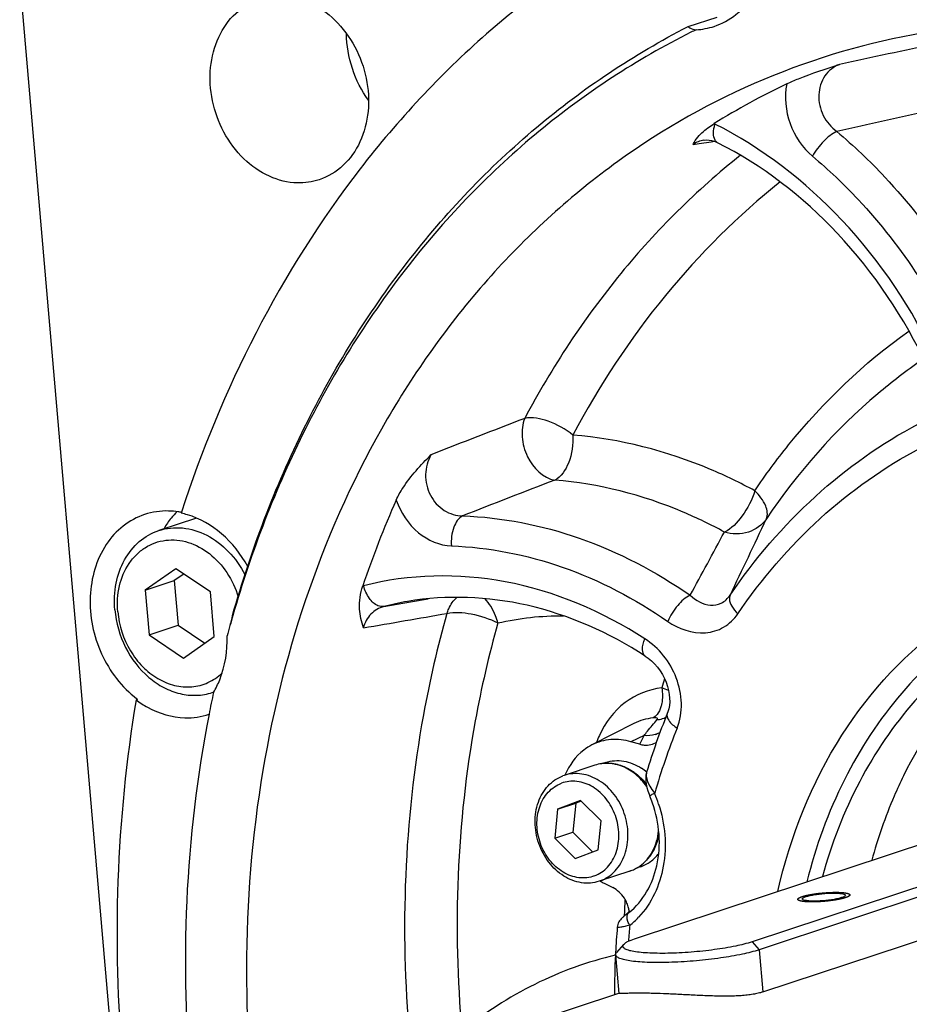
# Model space of a CAD drawing. Header units: millimetres. Extents: x 0 to 420, y 0 to 297.
# Tile 8 of 72: x 169 to 179, y 32 to 43. Entities that reach past the tile are written whole.
import ezdxf

# ---------------------------------------------------------------- set-up
doc = ezdxf.new("R2010")
doc.units = ezdxf.units.MM
doc.header["$LTSCALE"] = 23.1
doc.layers.add('COMPONENTS', color=7, linetype='CONTINUOUS')

msp = doc.modelspace()

# ---------------------------------------------------------------- linework, layer by layer
at = {"layer": 'COMPONENTS', "color": 7, "linetype": 'CONTINUOUS'}
for p, q in [((169.04449, 43.44421), (171.18447, 18.64339)), ((176.69037, 42.89208), (177.02215, 43.00184)), ((176.87315, 41.59452), (176.87214, 41.59437)), ((177.02882, 41.56491), (177.02878, 41.56493)), ((171.0664, 37.27181), (170.63537, 37.12922)), ((170.89532, 37.33828), (170.89204, 37.32812)), ((170.83119, 36.69233), (170.48023, 36.44663)), ((170.92054, 36.63238), (170.81201, 36.55639)), ((171.22621, 36.4273), (170.83119, 36.69233)), ((170.48023, 36.44663), (170.81201, 36.55639)), ((170.81201, 36.55639), (170.85608, 36.04567)), ((170.48023, 36.44663), (170.52429, 35.93591)), ((171.27028, 35.91658), (171.22621, 36.4273)), ((170.52429, 35.93591), (170.85608, 36.04567)), ((170.85608, 36.04567), (171.16174, 35.84059)), ((170.52429, 35.93591), (170.91932, 35.67088)), ((170.91932, 35.67088), (171.27028, 35.91658)), ((176.19981, 35.69441), (176.19972, 35.69447)), ((170.39238, 35.19943), (170.37579, 35.19395)), ((176.07065, 34.92159), (175.59141, 34.67834)), ((176.13836, 34.68545), (176.03779, 34.71489)), ((175.74948, 34.47724), (175.71128, 34.4646)), ((175.62597, 34.44585), (175.27221, 34.32882)), ((176.21682, 34.36494), (176.2168, 34.36486)), ((175.27221, 34.32882), (175.25773, 34.32374)), ((175.46193, 34.04136), (175.19793, 33.94322)), ((175.19793, 33.94322), (175.40529, 34.01182)), ((175.40529, 34.01182), (175.37433, 33.68032)), ((175.46811, 34.03517), (175.40529, 34.01182)), ((175.69497, 33.808), (175.46193, 34.04136)), ((176.24577, 34.11337), (176.25346, 34.0943)), ((175.19793, 33.94322), (175.16697, 33.61172)), ((175.66401, 33.4765), (175.69497, 33.808)), ((175.16697, 33.61172), (175.37433, 33.68032)), ((175.37433, 33.68032), (175.60119, 33.45315)), ((176.07993, 32.46091), (179.72952, 33.6683)), ((175.16697, 33.61172), (175.40001, 33.37836)), ((181.07229, 33.63351), (177.42271, 32.42612)), ((175.40001, 33.37836), (175.66401, 33.4765)), ((181.15452, 33.54312), (177.50494, 32.33573)), ((176.02643, 33.23538), (175.68724, 33.12316)), ((176.14429, 33.28385), (176.10611, 33.27122)), ((175.68715, 33.12343), (175.67267, 33.11834)), ((175.73166, 33.09566), (175.82851, 33.04654)), ((177.54661, 31.85282), (181.19619, 33.06022)), ((176.0146, 32.76145), (175.96899, 32.72619)), ((175.95359, 32.39671), (175.87259, 32.30305)), ((175.86228, 32.27768), (175.90032, 31.83682)), ((174.90603, 31.51153), (175.90002, 31.84037))]:
    msp.add_line(p, q, dxfattribs=at)
at = {"layer": 'COMPONENTS', "color": 9, "linetype": 'CONTINUOUS'}
for p, q in [((176.99793, 41.77793), (176.98917, 41.78226)), ((176.74772, 41.54337), (176.81662, 41.55387)), ((176.81662, 41.55387), (176.9564, 41.57514)), ((176.9564, 41.57514), (176.99245, 41.58063)), ((172.97784, 36.49794), (172.96922, 36.49563)), ((173.2103, 36.26053), (173.51456, 36.31419)), ((173.51456, 36.31419), (173.71733, 36.34989)), ((176.18701, 34.78559), (176.03779, 34.71489)), ((176.13836, 34.68545), (176.18701, 34.78559)), ((176.04091, 33.24046), (176.02643, 33.23538)), ((177.42271, 32.42612), (177.50494, 32.33573)), ((177.50494, 32.33573), (177.54661, 31.85282))]:
    msp.add_line(p, q, dxfattribs=at)
at = {"layer": 'COMPONENTS', "color": 7, "linetype": 'CONTINUOUS'}
for points in [[(176.87215, 41.59437), (176.87578, 41.59491), (176.90363, 41.5969), (176.93244, 41.59521), (176.96205, 41.58981), (176.99232, 41.58068), (177.02285, 41.56784), (177.02878, 41.56493)], [(176.19981, 35.69441), (176.23302, 35.67116), (176.27151, 35.63943), (176.3075, 35.60437), (176.34066, 35.56645), (176.37084, 35.52594), (176.39773, 35.48335), (176.42106, 35.43925), (176.44076, 35.3939), (176.45663, 35.34789), (176.46853, 35.30188), (176.47646, 35.25627), (176.48043, 35.21164), (176.48053, 35.16876), (176.47699, 35.12829), (176.47017, 35.09075), (176.46051, 35.0565), (176.45354, 35.03764)], [(176.21682, 34.36493), (176.20927, 34.33101), (176.20651, 34.29841), (176.20752, 34.26439), (176.21214, 34.22884)], [(176.21214, 34.22884), (176.22019, 34.19176), (176.23146, 34.15323), (176.24577, 34.11337)], [(175.90834, 32.6678), (175.90015, 32.65464), (175.89317, 32.64044), (175.88772, 32.62571), (175.88372, 32.6101), (175.88131, 32.5931)], [(175.96899, 32.72619), (175.96127, 32.72014), (175.95415, 32.71446), (175.94747, 32.70899), (175.94048, 32.70303), (175.93286, 32.69609), (175.92491, 32.68815), (175.91678, 32.67896), (175.90834, 32.6678)]]:
    msp.add_lwpolyline(points, dxfattribs=at)
for centre, radius, start, end in [((180.71287, 34.83783), 8.92952, 116.111634, 116.528991), ((176.73819, 43.66086), 0.8061, 273.172348, 288.219051), ((181.43049, 34.656), 8.39696, 115.465756, 121.932488), ((183.96487, 32.77187), 11.60908, 156.087068, 161.29094), ((171.52602, 36.66328), 0.96412, 140.826845, 149.701034), ((170.72578, 36.49088), 0.86227, 81.331998, 88.483348), ((171.4801, 36.69986), 0.90542, 134.615316, 140.785462), ((170.72148, 36.46049), 0.89296, 78.801443, 81.353167), ((170.6979, 36.42275), 0.92595, 73.268139, 77.896916), ((214.54348, 24.75523), 44.54807, 165.16713, 165.479661), ((184.16473, 32.50525), 13.19704, 163.926714, 164.983871), ((184.70696, 32.37313), 13.75523, 167.807173, 168.867448), ((171.04535, 35.89006), 0.64479, 288.303828, 289.957215), ((171.08855, 36.12878), 1.16118, 232.704737, 233.163395), ((183.80009, 32.07447), 7.92163, 158.033678, 163.194054), ((175.82122, 33.90226), 0.61004, 49.520222, 56.462689), ((176.02208, 34.02646), 0.79955, 157.052587, 157.469923), ((174.94955, 33.55103), 1.41256, 19.088767, 22.619875), ((175.89033, 33.64677), 0.43332, 288.305947, 290.392374), ((175.88704, 33.65403), 0.44128, 290.465061, 304.790497), ((176.08442, 33.79056), 0.77931, 239.127301, 243.085639), ((175.70031, 33.05024), 0.41967, 313.765513, 318.245146), ((175.66472, 32.72836), 0.3564, 13.914196, 23.26014), ((175.67583, 32.73135), 0.34489, 10.651949, 13.876141), ((175.66285, 33.08437), 0.47035, 318.182578, 319.00149), ((175.68577, 32.7332), 0.33479, 7.311639, 10.655246), ((176.06254, 33.56223), 0.7877, 266.746822, 267.731216), ((175.97974, 33.52493), 0.77784, 270.800249, 271.221996), ((185.06075, 31.81447), 9.21241, 175.151606, 176.95578), ((185.24687, 31.80538), 9.39875, 177.118836, 179.891001), ((185.13583, 31.81012), 9.28762, 176.953588, 177.11361)]:
    msp.add_arc(centre, radius, start, end, dxfattribs=at)
at = {"layer": 'COMPONENTS', "color": 9, "linetype": 'CONTINUOUS'}
for centre, radius, start, end in [((218.92397, -145.54733), 192.32034, 101.8176409, 102.1569754), ((220.62547, -144.76736), 191.18287, 102.4260699, 102.7621612), ((224.29036, -90.78332), 138.34185, 110.9513361, 111.4281873), ((226.28324, -95.57822), 142.75045, 110.9823858, 111.4366097), ((114.65025, 66.60312), 69.43889, 334.2088212, 335.0064709), ((104.29036, 76.0444), 82.57073, 331.2977895, 331.868329), ((174.05119, 32.99019), 3.37672, 99.697194, 104.419911), ((185.23395, 32.61047), 9.25272, 162.226012, 162.910407), ((176.31158, 35.26547), 0.29989, 275.034941, 277.188295), ((176.31215, 35.26151), 0.2959, 277.176224, 290.195875), ((176.31393, 35.25588), 0.29, 290.249746, 292.450965), ((176.3146, 35.25426), 0.28824, 292.45055, 294.845245), ((183.69966, 31.99642), 7.691, 158.056954, 163.936125), ((176.22555, 35.07085), 0.28675, 288.374748, 290.511447), ((176.22786, 35.06498), 0.28045, 290.488903, 300.696669), ((176.72051, 34.30834), 1.14889, 155.350186, 159.855873), ((176.93543, 34.61249), 0.79405, 217.208537, 217.912264), ((174.86821, 33.52411), 1.56087, 22.359044, 22.625343), ((174.86219, 33.5217), 1.56736, 17.853901, 22.356918), ((175.89068, 33.64297), 0.42963, 290.467796, 305.242915), ((186.66992, 32.35208), 10.71572, 176.994204, 177.585738), ((186.71584, 32.35012), 10.76169, 177.585631, 178.032553), ((175.45905, 33.34125), 0.91947, 307.883535, 316.389349), ((184.81763, 31.76569), 8.83494, 174.480009, 175.670176)]:
    msp.add_arc(centre, radius, start, end, dxfattribs=at)
at = {"layer": 'COMPONENTS', "color": 7, "linetype": 'CONTINUOUS'}
for points, knots in [([(176.06246, 44.00889), (175.46597, 43.66747), (174.32635, 42.848), (172.36073, 40.74122), (171.34952, 38.74281), (170.89532, 37.33828)], [0, 0, 0, 0, 0.23962625, 0.48532878, 1, 1, 1, 1]), ([(184.77889, 42.90031), (183.7504, 43.34559), (181.58826, 43.92255), (179.34906, 43.72609), (178.31488, 43.43874)], [0, 0, 0, 0, 0.51079927, 1, 1, 1, 1]), ([(172.03744, 43.24244), (172.14733, 43.23959), (172.3758, 43.18256), (172.7737, 42.90136), (173.0199, 42.43039), (173.04975, 41.92815), (172.96024, 41.57441), (172.76385, 41.29074), (172.57127, 41.17413), (172.47108, 41.14102)], [0, 0, 0, 0, 0.11656348, 0.24187467, 0.50856748, 0.64280061, 0.76991594, 0.88810866, 1, 1, 1, 1]), ([(172.22191, 41.10465), (172.11202, 41.1075), (171.88354, 41.16453), (171.48564, 41.44573), (171.23945, 41.9167), (171.20959, 42.41894), (171.29911, 42.77267), (171.4955, 43.05635), (171.68808, 43.17296), (171.78827, 43.20607)], [0, 0, 0, 0, 0.11656348, 0.24187467, 0.50856748, 0.64280061, 0.76991594, 0.88810866, 1, 1, 1, 1]), ([(176.99022, 42.89516), (177.07961, 42.92471), (177.1935, 42.98704), (177.28784, 43.07113), (177.31065, 43.0938)], [0, 0, 0, 0, 0.74539663, 1, 1, 1, 1]), ([(171.4799, 36.15956), (171.68899, 36.899), (172.22666, 38.31796), (173.40135, 40.21906), (174.89076, 41.78605), (176.0725, 42.57571), (176.69037, 42.89208)], [0, 0, 0, 0, 0.26365489, 0.51723058, 0.76183215, 1, 1, 1, 1]), ([(176.7245, 42.82715), (176.10536, 42.51807), (174.91987, 41.74234), (173.42265, 40.19277), (172.23915, 38.30615), (171.69563, 36.89497), (171.48359, 36.15907)], [0, 0, 0, 0, 0.2382409, 0.48281315, 0.73633967, 1, 1, 1, 1]), ([(179.38176, 42.81916), (178.75717, 42.71244), (177.52389, 42.35381), (175.83523, 41.40153), (174.3697, 40.07197), (172.75503, 37.82911), (171.56626, 34.32977), (171.5907, 29.77284), (172.99188, 25.33437), (175.59186, 21.57345), (178.57809, 19.36354), (181.19436, 18.42225), (182.52762, 18.23735), (183.18268, 18.22038)], [0, 0, 0, 0, 0.05574395, 0.11182555, 0.16915458, 0.22842312, 0.35342745, 0.48657466, 0.62309977, 0.75680218, 0.88267487, 0.94235279, 1, 1, 1, 1]), ([(176.69037, 42.89208), (176.69636, 42.88734), (176.72395, 42.86848), (176.75727, 42.85878), (176.7828, 42.85599)], [0, 0, 0, 0, 0.22921977, 1, 1, 1, 1]), ([(177.82003, 42.23713), (177.86461, 42.25835), (178.06194, 42.34262), (178.26581, 42.41002), (178.42308, 42.46009)], [0, 0, 0, 0, 0.23025802, 1, 1, 1, 1]), ([(176.81932, 41.64787), (176.82916, 41.65856), (176.88052, 41.70957), (176.94012, 41.7517), (176.98917, 41.78226)], [0, 0, 0, 0, 0.20082103, 1, 1, 1, 1]), ([(176.74772, 41.54337), (176.75199, 41.55173), (176.77178, 41.5891), (176.79704, 41.62365), (176.81932, 41.64787)], [0, 0, 0, 0, 0.2219873, 1, 1, 1, 1]), ([(179.42797, 39.00824), (179.16585, 39.56057), (178.49809, 40.56344), (177.54061, 41.30699), (177.02882, 41.56491)], [0, 0, 0, 0, 0.51615308, 1, 1, 1, 1]), ([(173.35228, 37.47759), (173.37363, 37.52564), (173.48206, 37.71645), (173.6332, 37.8774), (173.74927, 37.99581)], [0, 0, 0, 0, 0.24075437, 1, 1, 1, 1]), ([(170.47366, 37.31271), (170.38587, 37.2837), (170.21628, 37.19174), (169.94705, 36.89361), (169.79825, 36.35885), (169.93313, 35.70522), (170.21172, 35.33699), (170.38496, 35.20504)], [0, 0, 0, 0, 0.11055843, 0.22527812, 0.47269536, 0.73959303, 1, 1, 1, 1]), ([(171.6533, 36.71914), (171.57638, 36.8592), (171.38206, 37.10731), (171.10649, 37.26686), (170.96447, 37.3095)], [0, 0, 0, 0, 0.51867461, 1, 1, 1, 1]), ([(170.63538, 37.12921), (170.67862, 37.14352), (170.76913, 37.16307), (170.95815, 37.1637), (171.19868, 37.08856), (171.44731, 36.89797), (171.57162, 36.72175), (171.62162, 36.62488)], [0, 0, 0, 0, 0.11387487, 0.22942414, 0.46967859, 0.7274655, 1, 1, 1, 1]), ([(170.13346, 36.22449), (170.1248, 36.32485), (170.13351, 36.52351), (170.22868, 36.79694), (170.39877, 37.01307), (170.55454, 37.10248), (170.63538, 37.12921)], [0, 0, 0, 0, 0.27210843, 0.52922208, 0.77000667, 1, 1, 1, 1]), ([(170.16657, 36.19996), (170.15806, 36.29853), (170.16944, 36.49324), (170.26145, 36.71604), (170.37583, 36.8556), (170.47695, 36.93676), (170.59144, 36.99306), (170.71537, 37.02249), (170.8444, 37.02403), (171.01998, 36.9887), (171.23037, 36.87392), (171.42907, 36.65356), (171.51498, 36.46868), (171.54424, 36.37083)], [0, 0, 0, 0, 0.13360554, 0.25866403, 0.31808156, 0.37575775, 0.43242365, 0.48898192, 0.54635401, 0.6053217, 0.72930897, 0.86207987, 1, 1, 1, 1]), ([(177.71689, 33.00327), (177.86005, 33.63119), (178.32851, 34.81527), (179.60021, 36.18792), (181.2791, 36.89964), (182.48566, 36.85701), (183.06012, 36.72569)], [0, 0, 0, 0, 0.26694297, 0.5160285, 0.75575508, 1, 1, 1, 1]), ([(172.97661, 36.01621), (172.95511, 36.08591), (172.91585, 36.24519), (172.94059, 36.41118), (172.96922, 36.49563)], [0, 0, 0, 0, 0.44994349, 1, 1, 1, 1]), ([(180.97831, 36.52234), (180.6268, 36.40605), (179.94489, 36.06762), (179.08675, 35.28964), (178.42905, 34.28454), (178.1508, 33.51547), (178.05058, 33.11317)], [0, 0, 0, 0, 0.23735529, 0.48063491, 0.73421077, 1, 1, 1, 1]), ([(176.19972, 35.69447), (175.78854, 35.96038), (174.90566, 36.35543), (173.93199, 36.3955), (173.48241, 36.31866)], [0, 0, 0, 0, 0.51775047, 1, 1, 1, 1]), ([(181.0348, 36.35143), (180.70295, 36.24165), (180.05886, 35.92505), (179.24231, 35.20089), (178.60776, 34.26542), (178.33097, 33.54782), (178.22819, 33.17183)], [0, 0, 0, 0, 0.23786177, 0.48136655, 0.73475022, 1, 1, 1, 1]), ([(181.05491, 36.31058), (180.65148, 36.10445), (179.8953, 35.53144), (179.3653, 34.74964), (179.15547, 34.32311)], [0, 0, 0, 0, 0.4879861, 1, 1, 1, 1]), ([(170.13346, 36.22449), (170.14629, 36.07572), (170.22884, 35.78474), (170.45493, 35.48716), (170.68774, 35.32798), (170.87419, 35.25681), (171.06528, 35.23659), (171.18961, 35.25864), (171.24785, 35.2779)], [0, 0, 0, 0, 0.26980706, 0.5323252, 0.65680953, 0.77546803, 0.88916817, 1, 1, 1, 1]), ([(170.16657, 36.19996), (170.17997, 36.04457), (170.25491, 35.8133), (170.44225, 35.5691), (170.61562, 35.43115), (170.81019, 35.34953), (171.01195, 35.33185), (171.20403, 35.38127), (171.31291, 35.45537), (171.36009, 35.4998)], [0, 0, 0, 0, 0.27386887, 0.40838034, 0.5368986, 0.65833825, 0.77373213, 0.88620378, 1, 1, 1, 1]), ([(171.26201, 35.27827), (171.28936, 35.32448), (171.38773, 35.52566), (171.42319, 35.75495), (171.41833, 35.92449)], [0, 0, 0, 0, 0.24045918, 1, 1, 1, 1]), ([(170.37579, 35.19395), (170.14816, 33.82552), (170.05585, 30.98106), (170.64229, 28.20077), (171.09579, 26.84963)], [0, 0, 0, 0, 0.49324628, 1, 1, 1, 1]), ([(170.37579, 35.19395), (170.41793, 35.16238), (170.58591, 35.05295), (170.78774, 34.99225), (170.93555, 34.98842)], [0, 0, 0, 0, 0.26256845, 1, 1, 1, 1]), ([(171.21056, 35.02898), (170.93381, 33.62278), (170.81357, 30.66952), (171.49684, 27.80081), (172.02616, 26.42234)], [0, 0, 0, 0, 0.49253826, 1, 1, 1, 1]), ([(176.03779, 34.71489), (175.96378, 34.73656), (175.80893, 34.75474), (175.65833, 34.71227), (175.59156, 34.67839)], [0, 0, 0, 0, 0.50740908, 1, 1, 1, 1]), ([(176.13836, 34.68545), (176.15493, 34.6806), (176.22007, 34.66739), (176.29175, 34.68313), (176.33256, 34.71055)], [0, 0, 0, 0, 0.2598999, 1, 1, 1, 1]), ([(175.59156, 34.67839), (175.55818, 34.66146), (175.42711, 34.57867), (175.33137, 34.44583), (175.2858, 34.3382)], [0, 0, 0, 0, 0.24256742, 1, 1, 1, 1]), ([(176.21464, 34.21829), (176.17894, 34.26658), (176.09709, 34.35266), (175.94726, 34.44093), (175.78436, 34.47712), (175.67582, 34.46234), (175.62597, 34.44585)], [0, 0, 0, 0, 0.26814465, 0.52324434, 0.76556779, 1, 1, 1, 1]), ([(175.74948, 34.47723), (175.78192, 34.48797), (175.85044, 34.50152), (175.95634, 34.49637), (176.06147, 34.46639), (176.12694, 34.43148), (176.15825, 34.41074)], [0, 0, 0, 0, 0.23960492, 0.48392041, 0.73668041, 1, 1, 1, 1]), ([(175.85675, 34.45848), (175.89012, 34.45279), (175.9571, 34.43368), (176.0848, 34.36768), (176.16638, 34.29074), (176.21175, 34.2322)], [0, 0, 0, 0, 0.23658828, 0.48243222, 1, 1, 1, 1]), ([(175.68715, 33.12343), (175.71872, 33.13516), (175.77989, 33.16675), (175.88701, 33.25902), (175.98204, 33.42401), (176.01658, 33.65786), (175.97358, 33.89929), (175.85911, 34.11574), (175.68827, 34.27779), (175.51211, 34.34772), (175.37144, 34.35294), (175.30414, 34.33938), (175.27221, 34.32882)], [0, 0, 0, 0, 0.05624903, 0.11368562, 0.23430094, 0.36455776, 0.50099229, 0.63716418, 0.76675297, 0.88663819, 0.9438322, 1, 1, 1, 1]), ([(175.67267, 33.11834), (175.64074, 33.10778), (175.57344, 33.09422), (175.43277, 33.09944), (175.25661, 33.16937), (175.08577, 33.33142), (174.9713, 33.54787), (174.9283, 33.7893), (174.96284, 34.02315), (175.05787, 34.18814), (175.16499, 34.28041), (175.22616, 34.312), (175.25773, 34.32374)], [0, 0, 0, 0, 0.0561678, 0.11336181, 0.23324703, 0.36283582, 0.49900771, 0.63544224, 0.76569906, 0.88631438, 0.94375097, 1, 1, 1, 1]), ([(175.62042, 33.18031), (175.59238, 33.16989), (175.53303, 33.15573), (175.40808, 33.15635), (175.2501, 33.21445), (175.09575, 33.35568), (174.99134, 33.5469), (174.95078, 33.76165), (174.97983, 33.97046), (175.0637, 34.11817), (175.15892, 34.20074), (175.2134, 34.22895), (175.24152, 34.23941)], [0, 0, 0, 0, 0.05614673, 0.11320925, 0.23262876, 0.36187565, 0.49801919, 0.63469373, 0.76528663, 0.88616164, 0.94368749, 1, 1, 1, 1]), ([(175.62042, 33.18031), (175.64854, 33.19077), (175.70302, 33.21898), (175.79824, 33.30155), (175.88211, 33.44926), (175.91116, 33.65807), (175.8706, 33.87282), (175.76618, 34.06404), (175.61184, 34.20527), (175.45386, 34.26338), (175.32891, 34.26399), (175.26956, 34.24983), (175.24152, 34.23941)], [0, 0, 0, 0, 0.05631251, 0.11383836, 0.23471337, 0.36530627, 0.50198081, 0.63812435, 0.76737124, 0.88679075, 0.94385327, 1, 1, 1, 1]), ([(179.15547, 34.32311), (179.11807, 34.24707), (178.97394, 33.93475), (178.86055, 33.60841), (178.79221, 33.35843)], [0, 0, 0, 0, 0.24641577, 1, 1, 1, 1]), ([(176.0146, 32.76145), (176.17807, 32.88842), (176.40983, 33.31811), (176.36294, 33.78618), (176.28444, 34.01298)], [0, 0, 0, 0, 0.46307112, 1, 1, 1, 1]), ([(176.13882, 33.29163), (176.1982, 33.33287), (176.30087, 33.44978), (176.34658, 33.59662), (176.35697, 33.67339)], [0, 0, 0, 0, 0.48270433, 1, 1, 1, 1]), ([(176.21749, 33.36109), (176.25365, 33.39851), (176.31538, 33.48864), (176.34824, 33.59227), (176.35822, 33.64656)], [0, 0, 0, 0, 0.48523004, 1, 1, 1, 1]), ([(176.1443, 33.28385), (176.1854, 33.29745), (176.26493, 33.33857), (176.32817, 33.40164), (176.35521, 33.43713)], [0, 0, 0, 0, 0.49246064, 1, 1, 1, 1]), ([(175.99215, 32.8691), (175.98375, 32.88869), (175.94529, 32.96054), (175.88207, 33.01937), (175.82851, 33.04654)], [0, 0, 0, 0, 0.26193406, 1, 1, 1, 1]), ([(177.99775, 32.91617), (177.99734, 32.92087), (178.00551, 32.92825), (178.01744, 32.93456), (178.03983, 32.94368), (178.07637, 32.95365), (178.15096, 32.96859), (178.25392, 32.98044), (178.33926, 32.98381), (178.38119, 32.98272)], [0, 0, 0, 0, 0.03571711, 0.06683515, 0.10754593, 0.21596046, 0.35457532, 0.68245671, 1, 1, 1, 1]), ([(178.10747, 32.89217), (178.09239, 32.89256), (178.06579, 32.89374), (178.03119, 32.89878), (178.00931, 32.90384), (177.99809, 32.91215), (177.99775, 32.91617)], [0, 0, 0, 0, 0.39218785, 0.69495766, 0.89522724, 1, 1, 1, 1]), ([(178.49091, 32.95872), (178.49132, 32.95402), (178.48315, 32.94665), (178.47122, 32.94033), (178.44883, 32.93122), (178.41229, 32.92124), (178.3377, 32.9063), (178.23474, 32.89445), (178.1494, 32.89108), (178.10747, 32.89217)], [0, 0, 0, 0, 0.03571711, 0.06683515, 0.10754593, 0.21596046, 0.35457532, 0.68245671, 1, 1, 1, 1]), ([(178.38119, 32.98272), (178.39627, 32.98233), (178.42287, 32.98115), (178.45747, 32.97612), (178.47935, 32.97105), (178.49057, 32.96274), (178.49091, 32.95872)], [0, 0, 0, 0, 0.39218785, 0.69495766, 0.89522724, 1, 1, 1, 1]), ([(175.9536, 32.39673), (175.95882, 32.40276), (175.97341, 32.41455), (176.0149, 32.43798), (176.05233, 32.45178), (176.07993, 32.46091)], [0, 0, 0, 0, 0.16746351, 0.38928371, 1, 1, 1, 1]), ([(177.50494, 32.33573), (177.44194, 32.31488), (177.29565, 32.27908), (177.05541, 32.23806), (176.78584, 32.20736), (176.55466, 32.19257), (176.37553, 32.18868), (176.25348, 32.18988), (176.14409, 32.1951), (176.05005, 32.20408), (175.97366, 32.21668), (175.9221, 32.23041), (175.89157, 32.24421), (175.87301, 32.25592), (175.86302, 32.26909), (175.86228, 32.27768)], [0, 0, 0, 0, 0.11868623, 0.26870654, 0.43577672, 0.60369028, 0.68283468, 0.7561739, 0.8219542, 0.87864831, 0.92503263, 0.96031651, 0.97376934, 0.98458291, 1, 1, 1, 1]), ([(177.42271, 32.42612), (177.3617, 32.40594), (177.21941, 32.37184), (176.98634, 32.33359), (176.77029, 32.3108), (176.59158, 32.29917), (176.46198, 32.29447), (176.34061, 32.29388), (176.23094, 32.29743), (176.13601, 32.30487), (176.05848, 32.3161), (176.00597, 32.32868), (175.97463, 32.34168), (175.95583, 32.35252), (175.93896, 32.37273), (175.94816, 32.39043), (175.9536, 32.39673)], [0, 0, 0, 0, 0.12566075, 0.28534839, 0.46176939, 0.55020779, 0.63551458, 0.71533543, 0.78748928, 0.85004721, 0.90142822, 0.94054565, 0.9554091, 0.96726559, 0.98373288, 1, 1, 1, 1]), ([(175.86228, 32.27768), (175.8621, 32.27973), (175.86253, 32.28912), (175.86786, 32.29759), (175.87259, 32.30305)], [0, 0, 0, 0, 0.22168208, 1, 1, 1, 1]), ([(176.29181, 31.83657), (176.26289, 31.83732), (176.20807, 31.83842), (176.14154, 31.83884), (176.09313, 31.83861), (176.06075, 31.83822), (176.03115, 31.83767), (176.00442, 31.83701), (175.98065, 31.83632), (175.9599, 31.83565), (175.94224, 31.83508), (175.92946, 31.83474), (175.92081, 31.83461), (175.91551, 31.8346), (175.91101, 31.83467), (175.90731, 31.83484), (175.90473, 31.83508), (175.90307, 31.83535), (175.90213, 31.83556), (175.90138, 31.83581), (175.90082, 31.83609), (175.90045, 31.83642), (175.90033, 31.8367), (175.90032, 31.83682)], [0, 0, 0, 0, 0.22131714, 0.41950726, 0.50900339, 0.59167742, 0.66725726, 0.73550474, 0.79621337, 0.84920577, 0.89433161, 0.93146671, 0.94700677, 0.9605163, 0.97199017, 0.98142869, 0.98884249, 0.99180029, 0.99426934, 0.99626655, 0.99782522, 0.99901726, 1, 1, 1, 1]), ([(177.54661, 31.85282), (177.52926, 31.84708), (177.49203, 31.83681), (177.43238, 31.82505), (177.36655, 31.81612), (177.29524, 31.8099), (177.21917, 31.80618), (177.1391, 31.8047), (177.05581, 31.80513), (176.97007, 31.80711), (176.88266, 31.81026), (176.7651, 31.81552), (176.62017, 31.82306), (176.45267, 31.83126), (176.34392, 31.83522), (176.29181, 31.83657)], [0, 0, 0, 0, 0.04351694, 0.09183905, 0.14468087, 0.2016486, 0.2622702, 0.32601922, 0.39233173, 0.46061644, 0.5302592, 0.60062406, 0.74086646, 0.87585383, 1, 1, 1, 1])]:
    msp.add_open_spline(points, degree=3, knots=knots, dxfattribs=at)
for points in [[(173.03479, 42.05075), (172.87713, 42.26641), (172.78507, 42.54447), (172.78298, 42.81161)], [(172.47108, 41.14102), (172.39138, 41.11468), (172.30582, 41.10248), (172.22191, 41.10465)], [(170.7486, 37.35284), (170.65601, 37.35524), (170.5616, 37.34178), (170.47366, 37.31271)], [(170.93555, 34.98842), (171.02814, 34.98602), (171.12255, 34.99948), (171.21049, 35.02854)]]:
    msp.add_open_spline(points, degree=3, dxfattribs=at)
at = {"layer": 'COMPONENTS', "color": 9, "linetype": 'CONTINUOUS'}
for points, knots in [([(178.42308, 42.46009), (178.35698, 42.4344), (178.23414, 42.3363), (178.16583, 42.10729), (178.2208, 41.86841), (178.32792, 41.7399), (178.39232, 41.69242)], [0, 0, 0, 0, 0.23113226, 0.47746036, 0.73923265, 1, 1, 1, 1]), ([(177.82003, 42.23713), (177.79091, 42.0882), (177.82092, 41.77085), (177.99844, 41.50672), (178.11423, 41.40975)], [0, 0, 0, 0, 0.50120681, 1, 1, 1, 1]), ([(177.02878, 41.56493), (177.01682, 41.57096), (176.98795, 41.60223), (176.97791, 41.68129), (176.98848, 41.74311), (176.99793, 41.77793)], [0, 0, 0, 0, 0.1761876, 0.52543214, 1, 1, 1, 1]), ([(179.53311, 39.08198), (179.25735, 39.66306), (178.55173, 40.72129), (177.54006, 41.50473), (176.99793, 41.77793)], [0, 0, 0, 0, 0.51444606, 1, 1, 1, 1]), ([(178.39232, 41.69242), (178.33551, 41.66825), (178.23123, 41.57857), (178.14857, 41.47281), (178.11423, 41.40975)], [0, 0, 0, 0, 0.46231483, 1, 1, 1, 1]), ([(178.39232, 41.69242), (178.58633, 41.52993), (179.33937, 40.81521), (179.9169, 39.92175), (180.23321, 39.2048)], [0, 0, 0, 0, 0.24410741, 1, 1, 1, 1]), ([(177.29137, 41.42078), (176.78937, 41.02254), (175.85582, 40.09556), (175.13397, 38.99792), (174.82279, 38.41198)], [0, 0, 0, 0, 0.49131296, 1, 1, 1, 1]), ([(178.11423, 41.40975), (178.29861, 41.25533), (179.01428, 40.57606), (179.56317, 39.72693), (179.86379, 39.04554)], [0, 0, 0, 0, 0.2441074, 1, 1, 1, 1]), ([(177.74616, 41.11589), (177.26375, 40.73247), (176.36662, 39.84047), (175.67267, 38.78481), (175.37343, 38.22136)], [0, 0, 0, 0, 0.4913274, 1, 1, 1, 1]), ([(177.45425, 37.58396), (177.57552, 37.76397), (178.0786, 38.44763), (178.70198, 39.04434), (179.21611, 39.41115)], [0, 0, 0, 0, 0.25576536, 1, 1, 1, 1]), ([(179.35727, 39.0723), (179.18609, 38.95431), (178.51296, 38.43985), (177.94334, 37.79365), (177.58656, 37.26409)], [0, 0, 0, 0, 0.24561871, 1, 1, 1, 1]), ([(174.82279, 38.41198), (174.79563, 38.3465), (174.77989, 38.19039), (174.85436, 37.91547), (175.03172, 37.72636), (175.16703, 37.70652)], [0, 0, 0, 0, 0.24749371, 0.52254966, 1, 1, 1, 1]), ([(175.37343, 38.22136), (175.28948, 38.29034), (175.11485, 38.38601), (174.9101, 38.43056), (174.82279, 38.41198)], [0, 0, 0, 0, 0.54896601, 1, 1, 1, 1]), ([(177.17203, 36.39078), (177.4517, 36.80194), (178.09471, 37.5532), (178.90319, 38.1257), (179.32886, 38.35069)], [0, 0, 0, 0, 0.50806286, 1, 1, 1, 1]), ([(175.37343, 38.22136), (175.37852, 38.11352), (175.35275, 37.92304), (175.24163, 37.74305), (175.16703, 37.70652)], [0, 0, 0, 0, 0.56518157, 1, 1, 1, 1]), ([(177.45425, 37.58396), (177.28927, 37.67378), (176.63373, 37.99151), (175.91219, 38.17795), (175.37343, 38.22136)], [0, 0, 0, 0, 0.2579067, 1, 1, 1, 1]), ([(177.25969, 36.17672), (177.53023, 36.57445), (178.15226, 37.30119), (178.93435, 37.85502), (179.34613, 38.07266)], [0, 0, 0, 0, 0.50806286, 1, 1, 1, 1]), ([(173.74927, 37.99581), (173.71049, 37.92827), (173.66808, 37.76718), (173.72416, 37.52734), (173.88435, 37.34453), (174.03872, 37.29714), (174.112, 37.2971)], [0, 0, 0, 0, 0.25086378, 0.51120905, 0.76395731, 1, 1, 1, 1]), ([(177.10671, 37.11235), (176.95291, 37.19608), (176.34184, 37.49225), (175.66924, 37.66605), (175.16703, 37.70652)], [0, 0, 0, 0, 0.25790671, 1, 1, 1, 1]), ([(177.45425, 37.58396), (177.42271, 37.48012), (177.33066, 37.3028), (177.18879, 37.14942), (177.10671, 37.11235)], [0, 0, 0, 0, 0.54647604, 1, 1, 1, 1]), ([(177.58656, 37.26409), (177.60759, 37.30787), (177.58288, 37.44221), (177.5051, 37.53378), (177.45425, 37.58396)], [0, 0, 0, 0, 0.40473987, 1, 1, 1, 1]), ([(173.35228, 37.47759), (173.40233, 37.3352), (173.56528, 37.08203), (173.84914, 36.95798), (173.98411, 36.95331)], [0, 0, 0, 0, 0.52775835, 1, 1, 1, 1]), ([(174.112, 37.2971), (174.06286, 37.2729), (173.99095, 37.15164), (173.97837, 37.02487), (173.98411, 36.95331)], [0, 0, 0, 0, 0.43279821, 1, 1, 1, 1]), ([(174.112, 37.2971), (174.56373, 37.28151), (175.49068, 37.09832), (176.32393, 36.66096), (176.71543, 36.38921)], [0, 0, 0, 0, 0.48676951, 1, 1, 1, 1]), ([(177.58656, 37.26409), (177.53923, 37.19327), (177.38257, 37.08188), (177.19426, 37.08645), (177.10671, 37.11235)], [0, 0, 0, 0, 0.48264304, 1, 1, 1, 1]), ([(173.98411, 36.95331), (174.41342, 36.93849), (175.29439, 36.7644), (176.08631, 36.34873), (176.45837, 36.09046)], [0, 0, 0, 0, 0.48676949, 1, 1, 1, 1]), ([(176.19675, 35.8915), (175.71351, 36.20401), (174.65884, 36.65588), (173.50115, 36.63254), (172.97784, 36.49794)], [0, 0, 0, 0, 0.51575173, 1, 1, 1, 1]), ([(173.2103, 36.26053), (173.18808, 36.25672), (173.11959, 36.2693), (173.03209, 36.35808), (172.99225, 36.44681), (172.97784, 36.49794)], [0, 0, 0, 0, 0.1900798, 0.55205142, 1, 1, 1, 1]), ([(176.71543, 36.38921), (176.65954, 36.36473), (176.55963, 36.26899), (176.48656, 36.15682), (176.45837, 36.09046)], [0, 0, 0, 0, 0.45838153, 1, 1, 1, 1]), ([(176.71543, 36.38921), (176.77832, 36.33021), (176.90076, 36.25745), (177.07945, 36.28955), (177.14634, 36.35299), (177.17203, 36.39078)], [0, 0, 0, 0, 0.49763555, 0.73628702, 1, 1, 1, 1]), ([(177.17203, 36.39078), (177.16556, 36.37732), (177.1593, 36.33191), (177.1912, 36.25431), (177.2333, 36.20295), (177.25969, 36.17672)], [0, 0, 0, 0, 0.18452257, 0.54020919, 1, 1, 1, 1]), ([(173.2103, 36.26053), (173.15535, 36.24649), (173.04851, 36.18327), (172.99232, 36.07428), (172.97661, 36.01621)], [0, 0, 0, 0, 0.48525086, 1, 1, 1, 1]), ([(173.93251, 36.18182), (173.9382, 36.20002), (173.96373, 36.26772), (174.00701, 36.32944), (174.04725, 36.36442)], [0, 0, 0, 0, 0.26337484, 1, 1, 1, 1]), ([(174.51555, 36.07235), (174.50814, 36.09993), (174.47498, 36.20067), (174.41974, 36.29622), (174.36463, 36.35097)], [0, 0, 0, 0, 0.26884678, 1, 1, 1, 1]), ([(173.93251, 36.18182), (173.82417, 35.79946), (173.45772, 34.21352), (173.39585, 32.5613), (173.50443, 31.33726)], [0, 0, 0, 0, 0.24437484, 1, 1, 1, 1]), ([(173.93251, 36.18182), (174.02217, 36.20298), (174.2281, 36.18308), (174.41975, 36.12204), (174.51555, 36.07235)], [0, 0, 0, 0, 0.46053034, 1, 1, 1, 1]), ([(176.45837, 36.09046), (176.58231, 36.00443), (176.8152, 35.92097), (177.10844, 36.00998), (177.21801, 36.11544), (177.25969, 36.17672)], [0, 0, 0, 0, 0.50819652, 0.75036576, 1, 1, 1, 1]), ([(174.51555, 36.07235), (174.41115, 35.70389), (174.05804, 34.17566), (173.99841, 32.58355), (174.10305, 31.40405)], [0, 0, 0, 0, 0.24437481, 1, 1, 1, 1]), ([(176.19972, 35.69447), (176.1779, 35.70858), (176.15965, 35.78796), (176.1814, 35.85172), (176.19675, 35.8915)], [0, 0, 0, 0, 0.378714, 1, 1, 1, 1]), ([(176.56583, 34.87042), (176.63737, 35.0476), (176.6145, 35.47022), (176.35748, 35.78755), (176.19675, 35.8915)], [0, 0, 0, 0, 0.49954309, 1, 1, 1, 1]), ([(176.38978, 35.32953), (176.24018, 35.31353), (175.93619, 35.19161), (175.7426, 34.93184), (175.67632, 34.78751)], [0, 0, 0, 0, 0.48647552, 1, 1, 1, 1]), ([(176.39014, 35.15171), (176.38775, 35.13909), (176.37701, 35.09398), (176.35723, 35.05008), (176.33594, 35.02406)], [0, 0, 0, 0, 0.27650506, 1, 1, 1, 1]), ([(176.45354, 35.03764), (176.44352, 35.01281), (176.47397, 34.93548), (176.52974, 34.89456), (176.56583, 34.87042)], [0, 0, 0, 0, 0.38147141, 1, 1, 1, 1]), ([(176.18701, 34.78559), (176.20006, 34.80201), (176.24925, 34.8633), (176.29971, 34.92359), (176.3379, 34.96673)], [0, 0, 0, 0, 0.26686185, 1, 1, 1, 1]), ([(176.3379, 34.96673), (176.3402, 34.96933), (176.34473, 34.97647), (176.33356, 34.98681), (176.31511, 34.98806), (176.29996, 34.98775), (176.29088, 34.98678)], [0, 0, 0, 0, 0.15856168, 0.30769968, 0.58180594, 1, 1, 1, 1]), ([(176.21776, 34.20381), (176.1823, 34.25429), (176.10053, 34.34436), (175.94957, 34.43748), (175.78533, 34.47662), (175.67591, 34.46237), (175.62597, 34.44585)], [0, 0, 0, 0, 0.2712748, 0.5276489, 0.76872121, 1, 1, 1, 1]), ([(176.21382, 34.35159), (176.21222, 34.34113), (176.21234, 34.28967), (176.23432, 34.24121), (176.25408, 34.20609)], [0, 0, 0, 0, 0.20788987, 1, 1, 1, 1]), ([(176.2168, 34.36486), (176.21615, 34.36271), (176.215, 34.35832), (176.21417, 34.35386), (176.21382, 34.35159)], [0, 0, 0, 0, 0.4938182, 1, 1, 1, 1]), ([(176.30896, 34.12458), (176.29495, 34.1181), (176.27478, 34.10943), (176.2603, 34.09952), (176.25286, 34.09574), (176.25345, 34.09432)], [0, 0, 0, 0, 0.72944953, 0.92709864, 1, 1, 1, 1]), ([(176.35407, 34.00223), (176.42703, 33.77573), (176.4723, 33.30508), (176.27393, 32.8634), (176.12479, 32.70704)], [0, 0, 0, 0, 0.52409418, 1, 1, 1, 1]), ([(176.13859, 33.29208), (176.19971, 33.33522), (176.30444, 33.45987), (176.34652, 33.61489), (176.35421, 33.6959)], [0, 0, 0, 0, 0.47897983, 1, 1, 1, 1]), ([(176.02366, 32.61555), (176.01513, 32.62946), (175.99272, 32.672), (175.98761, 32.7405), (176.0146, 32.76145)], [0, 0, 0, 0, 0.32333177, 1, 1, 1, 1]), ([(176.02366, 32.61555), (176.00446, 32.61022), (175.97136, 32.6015), (175.92347, 32.59232), (175.90174, 32.58953), (175.88101, 32.58963), (175.88131, 32.5931)], [0, 0, 0, 0, 0.41030554, 0.72739049, 0.92829502, 1, 1, 1, 1]), ([(175.85991, 32.27451), (175.54183, 32.19822), (174.91759, 31.97192), (174.36007, 31.6119), (174.10305, 31.40405)], [0, 0, 0, 0, 0.49738049, 1, 1, 1, 1])]:
    msp.add_open_spline(points, degree=3, knots=knots, dxfattribs=at)
for points in [[(176.87214, 41.59437), (176.82786, 41.58742), (176.78412, 41.56952), (176.74772, 41.54337)], [(172.97661, 36.01621), (173.29521, 36.0716), (173.61384, 36.12681), (173.93251, 36.18182)], [(174.51555, 36.07235), (174.76004, 36.1304), (175.01377, 36.15732), (175.26503, 36.15348)], [(176.38978, 35.32953), (176.40025, 35.27119), (176.40117, 35.20995), (176.39014, 35.15171)], [(176.46882, 35.30038), (176.44321, 35.3119), (176.41666, 35.32141), (176.38978, 35.32953)], [(176.33594, 35.02406), (176.3236, 35.00897), (176.30832, 34.99549), (176.29088, 34.98678)], [(176.29088, 34.98678), (176.21475, 34.97863), (176.13892, 34.95624), (176.07065, 34.92159)], [(176.31594, 34.79871), (176.27494, 34.78509), (176.22994, 34.78079), (176.187, 34.78559)], [(176.25408, 34.20609), (176.26855, 34.18037), (176.28517, 34.15582), (176.30302, 34.13231)]]:
    msp.add_open_spline(points, degree=3, dxfattribs=at)
at = {"layer": 'COMPONENTS', "color": 2, "linetype": 'CONTINUOUS'}
for points in [[(178.07844, 32.88256), (178.07468, 32.88276), (178.06715, 32.88314), (178.05775, 32.88362), (178.05023, 32.884), (178.04553, 32.88424), (178.04176, 32.88443), (178.03894, 32.88457), (178.0366, 32.88469), (178.03494, 32.88478), (178.03402, 32.88483), (178.03326, 32.88485), (178.03273, 32.88493), (178.03194, 32.88502), (178.0306, 32.88518), (178.02866, 32.8854), (178.02634, 32.88567), (178.02325, 32.88603), (178.01939, 32.88647), (178.01475, 32.88701), (178.01011, 32.88755), (178.00625, 32.888), (178.00316, 32.88835), (178.00122, 32.88858), (177.99968, 32.88876), (177.99852, 32.88889), (177.99755, 32.889), (177.99679, 32.8891), (177.99616, 32.88915), (177.99578, 32.88926), (177.99518, 32.88938), (177.99447, 32.88955), (177.99361, 32.88974), (177.99245, 32.88999), (177.99101, 32.89031), (177.98871, 32.89082), (177.98583, 32.89146), (177.98237, 32.89223), (177.97892, 32.893), (177.97604, 32.89364), (177.97373, 32.89415), (177.97229, 32.89447), (177.97114, 32.89472), (177.97028, 32.89492), (177.96956, 32.89508), (177.96905, 32.89519), (177.96877, 32.89525), (177.96853, 32.8953), (177.96842, 32.89536), (177.96823, 32.89544), (177.96792, 32.89559), (177.96746, 32.89579), (177.96692, 32.89604), (177.9662, 32.89637), (177.9653, 32.89678), (177.96385, 32.89744), (177.96204, 32.89826), (177.95987, 32.89925), (177.9577, 32.90023), (177.9559, 32.90106), (177.95445, 32.90171), (177.95355, 32.90213), (177.95282, 32.90245), (177.95228, 32.9027), (177.95183, 32.90291), (177.95151, 32.90305), (177.95134, 32.90313), (177.95117, 32.90319), (177.95116, 32.90327), (177.95109, 32.90336), (177.95099, 32.90353), (177.95083, 32.90376), (177.95065, 32.90405), (177.95041, 32.90442), (177.95011, 32.9049), (177.94963, 32.90565), (177.94903, 32.9066), (177.9483, 32.90773), (177.94758, 32.90887), (177.94698, 32.90981), (177.9465, 32.91057), (177.94619, 32.91104), (177.94595, 32.91142), (177.94577, 32.9117), (177.94563, 32.91194), (177.94551, 32.9121), (177.94546, 32.9122), (177.94539, 32.91227), (177.94546, 32.91235), (177.94551, 32.91245), (177.94562, 32.91264), (177.94576, 32.9129), (177.94594, 32.91321), (177.94617, 32.91363), (177.94646, 32.91415), (177.94693, 32.91499), (177.94751, 32.91603), (177.94821, 32.91729), (177.94891, 32.91854), (177.94949, 32.91959), (177.94996, 32.92042), (177.95025, 32.92094), (177.95049, 32.92136), (177.95066, 32.92168), (177.95081, 32.92194), (177.95091, 32.92212), (177.95097, 32.92223), (177.95099, 32.9223), (177.95115, 32.92239), (177.95131, 32.9225), (177.95163, 32.92269), (177.95206, 32.92297), (177.95258, 32.9233), (177.95328, 32.92374), (177.95416, 32.92429), (177.95555, 32.92518), (177.9573, 32.92628), (177.9594, 32.92761), (177.96149, 32.92893), (177.96324, 32.93004), (177.96464, 32.93092), (177.96551, 32.93148), (177.96621, 32.93192), (177.96673, 32.93225), (177.96718, 32.93253), (177.96747, 32.93272), (177.96766, 32.93283), (177.96776, 32.93291), (177.96801, 32.933), (177.96829, 32.93311), (177.9688, 32.93331), (177.96953, 32.9336), (177.9704, 32.93394), (177.97156, 32.9344), (177.97301, 32.93497), (177.97534, 32.93589), (177.97824, 32.93703), (177.98173, 32.9384), (177.98521, 32.93977), (177.98812, 32.94092), (177.99044, 32.94183), (177.99218, 32.94252), (177.99364, 32.94309), (177.99464, 32.94349), (177.99524, 32.94372), (177.99563, 32.94389), (177.99626, 32.94405), (177.99701, 32.94427), (177.99837, 32.94466), (178.00029, 32.94521), (178.0026, 32.94586), (178.00568, 32.94674), (178.00953, 32.94784), (178.01415, 32.94916), (178.01877, 32.95047), (178.02262, 32.95157), (178.0257, 32.95245), (178.028, 32.95311), (178.02993, 32.95366), (178.03127, 32.95404), (178.03206, 32.95426), (178.03259, 32.95443), (178.03334, 32.95458), (178.03426, 32.95479), (178.03591, 32.95515), (178.03825, 32.95566), (178.04107, 32.95628), (178.04482, 32.9571), (178.04951, 32.95813), (178.05514, 32.95937), (178.06076, 32.96061), (178.06545, 32.96164), (178.0692, 32.96246), (178.07202, 32.96308), (178.07437, 32.96359), (178.076, 32.96396), (178.07695, 32.96416), (178.07762, 32.96432), (178.07846, 32.96445), (178.07951, 32.96464), (178.08139, 32.96496), (178.08407, 32.96542), (178.08728, 32.96598), (178.09156, 32.96672), (178.09691, 32.96764), (178.10333, 32.96875), (178.10975, 32.96986), (178.1151, 32.97078), (178.11938, 32.97152), (178.12259, 32.97208), (178.12527, 32.97254), (178.12714, 32.97286), (178.12822, 32.97304), (178.12899, 32.97319), (178.12991, 32.9733), (178.13108, 32.97346), (178.13316, 32.97374), (178.13611, 32.97414), (178.13966, 32.97461), (178.1444, 32.97525), (178.15031, 32.97604), (178.15977, 32.97731), (178.16924, 32.97858), (178.17752, 32.9797), (178.18226, 32.98032), (178.18578, 32.98084), (178.18944, 32.98116), (178.19426, 32.98166), (178.20274, 32.9825), (178.21483, 32.98372), (178.22692, 32.98493), (178.23539, 32.98579), (178.24022, 32.98626), (178.24385, 32.98667), (178.24748, 32.98687), (178.25232, 32.98722), (178.26079, 32.98779), (178.27047, 32.98845), (178.28015, 32.98911), (178.28741, 32.9896), (178.29345, 32.99001), (178.29769, 32.9903), (178.3001, 32.99046), (178.30194, 32.99061), (178.30366, 32.99064), (178.306, 32.99073), (178.31007, 32.99087), (178.31822, 32.99115), (178.32753, 32.99147), (178.33684, 32.99179), (178.34383, 32.99204), (178.34965, 32.99224), (178.35373, 32.99238), (178.35604, 32.99245), (178.35783, 32.99254), (178.35943, 32.99251), (178.36162, 32.99251), (178.36544, 32.99249), (178.3709, 32.99247), (178.37746, 32.99245), (178.38619, 32.99242), (178.39711, 32.99238), (178.40585, 32.99234), (178.41022, 32.99233)], [(178.41022, 32.99233), (178.41398, 32.99214), (178.42151, 32.99175), (178.43091, 32.99128), (178.43843, 32.99089), (178.44313, 32.99065), (178.4469, 32.99046), (178.44972, 32.99032), (178.45206, 32.9902), (178.45372, 32.99012), (178.45465, 32.99006), (178.4554, 32.99004), (178.45593, 32.98996), (178.45672, 32.98988), (178.45806, 32.98972), (178.46, 32.98949), (178.46232, 32.98923), (178.46541, 32.98887), (178.46927, 32.98842), (178.47391, 32.98788), (178.47855, 32.98734), (178.48241, 32.9869), (178.4855, 32.98654), (178.48744, 32.98631), (178.48898, 32.98614), (178.49014, 32.986), (178.49112, 32.98589), (178.49187, 32.9858), (178.4925, 32.98574), (178.49288, 32.98563), (178.49348, 32.98551), (178.49419, 32.98535), (178.49505, 32.98516), (178.49621, 32.9849), (178.49765, 32.98458), (178.49995, 32.98407), (178.50283, 32.98343), (178.50629, 32.98266), (178.50974, 32.9819), (178.51262, 32.98126), (178.51493, 32.98074), (178.51637, 32.98042), (178.51752, 32.98017), (178.51838, 32.97998), (178.5191, 32.97982), (178.51961, 32.97971), (178.51989, 32.97964), (178.52013, 32.9796), (178.52024, 32.97953), (178.52043, 32.97945), (178.52074, 32.9793), (178.5212, 32.9791), (178.52174, 32.97885), (178.52246, 32.97852), (178.52336, 32.97811), (178.52481, 32.97745), (178.52662, 32.97663), (178.52879, 32.97565), (178.53096, 32.97466), (178.53276, 32.97384), (178.53421, 32.97318), (178.53511, 32.97277), (178.53584, 32.97244), (178.53638, 32.97219), (178.53683, 32.97199), (178.53715, 32.97184), (178.53732, 32.97176), (178.53749, 32.9717), (178.5375, 32.97163), (178.53757, 32.97153), (178.53767, 32.97137), (178.53783, 32.97113), (178.53801, 32.97085), (178.53825, 32.97047), (178.53855, 32.97), (178.53903, 32.96924), (178.53963, 32.96829), (178.54036, 32.96716), (178.54108, 32.96603), (178.54168, 32.96508), (178.54216, 32.96432), (178.54247, 32.96385), (178.54271, 32.96347), (178.54289, 32.96319), (178.54304, 32.96295), (178.54315, 32.96279), (178.5432, 32.96269), (178.54327, 32.96263), (178.5432, 32.96254), (178.54315, 32.96244), (178.54304, 32.96226), (178.5429, 32.962), (178.54272, 32.96168), (178.54249, 32.96126), (178.5422, 32.96074), (178.54173, 32.95991), (178.54115, 32.95886), (178.54045, 32.95761), (178.53975, 32.95635), (178.53917, 32.95531), (178.5387, 32.95447), (178.53841, 32.95395), (178.53817, 32.95353), (178.538, 32.95322), (178.53785, 32.95296), (178.53775, 32.95277), (178.53769, 32.95267), (178.53767, 32.95259), (178.53751, 32.95251), (178.53735, 32.9524), (178.53703, 32.9522), (178.5366, 32.95193), (178.53608, 32.95159), (178.53538, 32.95115), (178.5345, 32.9506), (178.53311, 32.94972), (178.53136, 32.94861), (178.52926, 32.94728), (178.52717, 32.94596), (178.52542, 32.94485), (178.52402, 32.94397), (178.52315, 32.94342), (178.52245, 32.94297), (178.52193, 32.94264), (178.52149, 32.94237), (178.52119, 32.94217), (178.521, 32.94206), (178.5209, 32.94198), (178.52065, 32.94189), (178.52037, 32.94178), (178.51986, 32.94158), (178.51913, 32.94129), (178.51826, 32.94095), (178.5171, 32.94049), (178.51565, 32.93992), (178.51332, 32.93901), (178.51042, 32.93786), (178.50693, 32.93649), (178.50345, 32.93512), (178.50054, 32.93398), (178.49822, 32.93306), (178.49648, 32.93238), (178.49502, 32.9318), (178.49402, 32.9314), (178.49342, 32.93118), (178.49303, 32.931), (178.4924, 32.93084), (178.49165, 32.93062), (178.49029, 32.93024), (178.48837, 32.92969), (178.48606, 32.92903), (178.48298, 32.92815), (178.47913, 32.92705), (178.47451, 32.92574), (178.46989, 32.92442), (178.46604, 32.92332), (178.46296, 32.92244), (178.46066, 32.92178), (178.45873, 32.92124), (178.45739, 32.92085), (178.4566, 32.92063), (178.45607, 32.92046), (178.45532, 32.92031), (178.4544, 32.92011), (178.45275, 32.91975), (178.45041, 32.91923), (178.44759, 32.91861), (178.44384, 32.91779), (178.43915, 32.91676), (178.43352, 32.91552), (178.4279, 32.91429), (178.42321, 32.91326), (178.41946, 32.91243), (178.41664, 32.91181), (178.41429, 32.9113), (178.41266, 32.91094), (178.41171, 32.91073), (178.41104, 32.91057), (178.4102, 32.91044), (178.40915, 32.91025), (178.40727, 32.90993), (178.40459, 32.90947), (178.40138, 32.90891), (178.3971, 32.90817), (178.39175, 32.90725), (178.38533, 32.90614), (178.37891, 32.90503), (178.37356, 32.90411), (178.36928, 32.90337), (178.36607, 32.90282), (178.36339, 32.90236), (178.36152, 32.90203), (178.36044, 32.90185), (178.35967, 32.9017), (178.35875, 32.90159), (178.35758, 32.90143), (178.3555, 32.90115), (178.35255, 32.90076), (178.349, 32.90028), (178.34426, 32.89964), (178.33835, 32.89885), (178.32889, 32.89758), (178.31942, 32.89631), (178.31114, 32.89519), (178.3064, 32.89457), (178.30288, 32.89405), (178.29922, 32.89373), (178.2944, 32.89323), (178.28592, 32.89239), (178.27383, 32.89117), (178.26174, 32.88996), (178.25327, 32.8891), (178.24844, 32.88863), (178.24481, 32.88822), (178.24118, 32.88802), (178.23634, 32.88768), (178.22787, 32.88711), (178.21819, 32.88644), (178.20851, 32.88579), (178.20125, 32.88529), (178.19521, 32.88488), (178.19097, 32.88459), (178.18856, 32.88443), (178.18672, 32.88429), (178.185, 32.88425), (178.18266, 32.88416), (178.17859, 32.88402), (178.17044, 32.88374), (178.16113, 32.88342), (178.15182, 32.8831), (178.14483, 32.88286), (178.13901, 32.88266), (178.13493, 32.88251), (178.13262, 32.88244), (178.13083, 32.88236), (178.12923, 32.88239), (178.12704, 32.88239), (178.12322, 32.8824), (178.11776, 32.88242), (178.1112, 32.88245), (178.10247, 32.88248), (178.09155, 32.88252), (178.08281, 32.88255), (178.07844, 32.88256)]]:
    msp.add_open_spline(points, degree=3, knots=[0, 0, 0, 0, 0.015625, 0.03125, 0.0390625, 0.046875, 0.05078125, 0.0546875, 0.05859375, 0.06054688, 0.06152344, 0.0625, 0.06347656, 0.06445312, 0.06640625, 0.0703125, 0.07421875, 0.078125, 0.0859375, 0.09375, 0.1015625, 0.109375, 0.11328125, 0.1171875, 0.11914062, 0.12109375, 0.12304688, 0.12402344, 0.125, 0.12597656, 0.12695312, 0.12890625, 0.13085938, 0.1328125, 0.13671875, 0.140625, 0.1484375, 0.15625, 0.1640625, 0.171875, 0.17578125, 0.1796875, 0.18164062, 0.18359375, 0.18554688, 0.18652344, 0.18701172, 0.1875, 0.18798828, 0.18847656, 0.18945312, 0.19140625, 0.19335938, 0.1953125, 0.19921875, 0.203125, 0.2109375, 0.21875, 0.2265625, 0.234375, 0.23828125, 0.2421875, 0.24414062, 0.24609375, 0.24804688, 0.24902344, 0.24951172, 0.25, 0.25048828, 0.25097656, 0.25195312, 0.25390625, 0.25585938, 0.2578125, 0.26171875, 0.265625, 0.2734375, 0.28125, 0.2890625, 0.296875, 0.30078125, 0.3046875, 0.30664062, 0.30859375, 0.31054688, 0.31152344, 0.31201172, 0.3125, 0.31298828, 0.31347656, 0.31445312, 0.31640625, 0.31835938, 0.3203125, 0.32421875, 0.328125, 0.3359375, 0.34375, 0.3515625, 0.359375, 0.36328125, 0.3671875, 0.36914062, 0.37109375, 0.37304688, 0.37402344, 0.37451172, 0.375, 0.37548828, 0.37597656, 0.37695312, 0.37890625, 0.38085938, 0.3828125, 0.38671875, 0.390625, 0.3984375, 0.40625, 0.4140625, 0.421875, 0.42578125, 0.4296875, 0.43164062, 0.43359375, 0.43554688, 0.43652344, 0.43701172, 0.4375, 0.43798828, 0.43847656, 0.43945312, 0.44140625, 0.44335938, 0.4453125, 0.44921875, 0.453125, 0.4609375, 0.46875, 0.4765625, 0.484375, 0.48828125, 0.4921875, 0.49609375, 0.49804688, 0.49902344, 0.5, 0.50097656, 0.50195312, 0.50390625, 0.5078125, 0.51171875, 0.515625, 0.5234375, 0.53125, 0.5390625, 0.546875, 0.55078125, 0.5546875, 0.55859375, 0.56054688, 0.56152344, 0.5625, 0.56347656, 0.56445312, 0.56640625, 0.5703125, 0.57421875, 0.578125, 0.5859375, 0.59375, 0.6015625, 0.609375, 0.61328125, 0.6171875, 0.62109375, 0.62304688, 0.62402344, 0.625, 0.62597656, 0.62695312, 0.62890625, 0.6328125, 0.63671875, 0.640625, 0.6484375, 0.65625, 0.6640625, 0.671875, 0.67578125, 0.6796875, 0.68359375, 0.68554688, 0.68652344, 0.6875, 0.68847656, 0.68945312, 0.69140625, 0.6953125, 0.69921875, 0.703125, 0.7109375, 0.71875, 0.734375, 0.7421875, 0.74609375, 0.75, 0.75390625, 0.7578125, 0.765625, 0.78125, 0.796875, 0.8046875, 0.80859375, 0.8125, 0.81640625, 0.8203125, 0.828125, 0.84375, 0.8515625, 0.859375, 0.8671875, 0.87109375, 0.87304688, 0.875, 0.87695312, 0.87890625, 0.8828125, 0.890625, 0.90625, 0.9140625, 0.921875, 0.9296875, 0.93359375, 0.93554688, 0.9375, 0.93945312, 0.94140625, 0.9453125, 0.953125, 0.9609375, 0.96875, 0.984375, 1, 1, 1, 1], dxfattribs=at)

doc.saveas('drawing.dxf')
